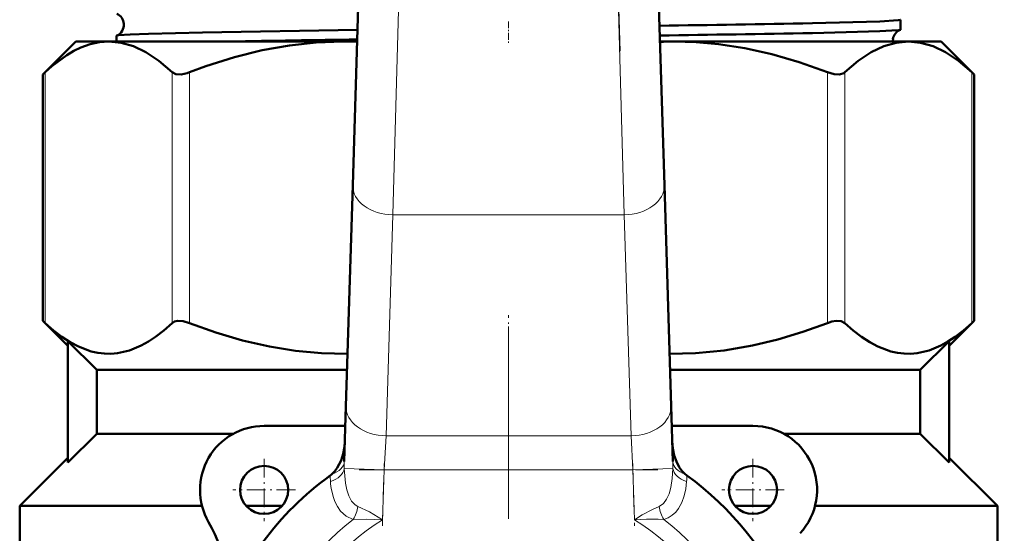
# Model space of a CAD drawing. Extents: x -1358 to 1757, y -1537 to 622.
# Tile 27 of 93: x -54 to 8, y -879 to -847. Entities that reach past the tile are written whole.
import ezdxf

# ---------------------------------------------------------------- set-up
doc = ezdxf.new("R2010")
doc.units = 0
doc.linetypes.add('DASHDOT', pattern=[18.5, 12, -3, 0.5, -3])

msp = doc.modelspace()

# ---------------------------------------------------------------- linework, layer by layer
at = {"color": 7, "linetype": 'DASHDOT', "lineweight": 18}
for p, q in [((-27.467, -760.677), (-30.172, -849.224)), ((-16.246, -849.224), (-18.951, -760.677)), ((-23.209, -866.425), (-23.209, -915.825))]:
    msp.add_line(p, q, dxfattribs=at)
at = {"color": 7, "lineweight": 50}
for p, q in [((-32.929, -857.603), (-32.443, -841.693)), ((-13.975, -841.693), (-13.489, -857.603)), ((1.25, -847.261), (1.25, -847.877)), ((-47.668, -848.269), (-47.668, -848.625)), ((-50.209, -848.625), (-52.269, -850.684)), ((-50.209, -848.625), (-48.154, -848.625)), ((-48.154, -848.625), (-33.542, -848.625)), ((-33.542, -848.625), (-32.655, -848.625)), ((-13.763, -848.625), (-12.877, -848.625)), ((-12.877, -848.625), (1.736, -848.625)), ((1.736, -848.625), (3.791, -848.625)), ((3.791, -848.625), (5.851, -850.684)), ((-52.269, -850.684), (-52.117, -850.542)), ((-52.269, -866.065), (-52.269, -850.684)), ((5.699, -850.542), (5.851, -850.684)), ((5.851, -866.065), (5.851, -850.684)), ((-33.351, -871.402), (-32.929, -857.603)), ((-13.489, -857.603), (-13.067, -871.402)), ((-50.709, -867.625), (-52.269, -866.065)), ((-52.269, -866.065), (-52.117, -866.207)), ((5.851, -866.065), (4.291, -867.625)), ((5.851, -866.065), (5.699, -866.207)), ((-48.9, -869.125), (-50.709, -867.335)), ((-50.709, -874.914), (-50.709, -867.335)), ((2.481, -869.125), (4.291, -867.335)), ((4.291, -874.914), (4.291, -867.335)), ((-48.9, -869.125), (-48.9, -873.125)), ((-48.9, -869.125), (-33.281, -869.125)), ((-13.137, -869.125), (2.481, -869.125)), ((2.481, -869.125), (2.481, -873.125)), ((-33.456, -874.855), (-33.351, -871.402)), ((-13.067, -871.402), (-12.962, -874.855)), ((-33.388, -872.625), (-38.459, -872.625)), ((-7.959, -872.625), (-13.03, -872.625)), ((-48.9, -873.125), (-50.709, -874.914)), ((-48.9, -873.125), (-40.396, -873.125)), ((-6.022, -873.125), (2.481, -873.125)), ((2.481, -873.125), (4.291, -874.914)), ((-53.709, -877.625), (-50.709, -874.625)), ((4.291, -874.625), (7.291, -877.625)), ((-53.709, -883.533), (-53.709, -877.625)), ((-53.709, -877.625), (-42.332, -877.625)), ((-39.577, -877.625), (-37.341, -877.625)), ((-9.077, -877.625), (-6.841, -877.625)), ((-4.086, -877.625), (7.291, -877.625)), ((7.291, -877.625), (7.291, -880.45))]:
    msp.add_line(p, q, dxfattribs=at)
at = {"color": 7, "lineweight": 18}
for p, q in [((-29.944, -841.769), (-30.43, -859.447)), ((-15.988, -859.447), (-16.474, -841.769)), ((-52.117, -866.207), (-52.117, -850.542)), ((-44.191, -866.207), (-44.191, -850.542)), ((-43.109, -866.207), (-43.109, -850.542)), ((-3.31, -866.207), (-3.31, -850.542)), ((-2.227, -866.207), (-2.227, -850.542)), ((5.699, -866.207), (5.699, -850.542)), ((-30.43, -859.447), (-30.852, -873.246)), ((-15.988, -859.447), (-30.43, -859.447)), ((-15.566, -873.246), (-15.988, -859.447)), ((-30.852, -873.246), (-30.971, -875.367)), ((-30.852, -873.246), (-15.566, -873.246)), ((-15.447, -875.367), (-15.566, -873.246)), ((-30.971, -875.367), (-33.459, -875.291)), ((-30.971, -875.367), (-31.066, -878.49)), ((-15.447, -875.367), (-30.971, -875.367)), ((-15.447, -875.367), (-12.959, -875.291)), ((-15.352, -878.49), (-15.447, -875.367))]:
    msp.add_line(p, q, dxfattribs=at)
at = {"color": 7, "linetype": 'DASHDOT', "lineweight": 18, "ltscale": 0.034837}
msp.add_line((-23.209, -847.365), (-23.209, -848.758), dxfattribs=at)
at = {"color": 7, "linetype": 'DASHDOT', "lineweight": 18, "ltscale": 0.09317}
msp.add_line((-23.209, -869.435), (-23.209, -865.708), dxfattribs=at)
at = {"color": 7, "linetype": 'DASHDOT', "lineweight": 18, "ltscale": 0.097499}
for p, q in [((-38.459, -874.675), (-38.459, -878.575)), ((-7.959, -874.675), (-7.959, -878.575))]:
    msp.add_line(p, q, dxfattribs=at)
at = {"color": 7, "linetype": 'DASHDOT', "lineweight": 18, "ltscale": 0.46571}
msp.add_line((-32.523, -875.367), (-13.895, -875.367), dxfattribs=at)
at = {"color": 7, "linetype": 'DASHDOT', "lineweight": 18, "ltscale": 0.097409}
for p, q in [((-31.078, -878.861), (-30.959, -874.967)), ((-15.459, -874.967), (-15.34, -878.861))]:
    msp.add_line(p, q, dxfattribs=at)
at = {"color": 7, "linetype": 'DASHDOT', "lineweight": 18, "ltscale": 0.0975}
for p, q in [((-36.509, -876.625), (-40.409, -876.625)), ((-6.009, -876.625), (-9.909, -876.625))]:
    msp.add_line(p, q, dxfattribs=at)
at = {"color": 7, "lineweight": 50}
for points in [[(1.25, -847.261), (1.25, -847.263), (1.249, -847.265), (1.245, -847.268), (1.234, -847.273), (1.104, -847.296), (-0.039, -847.366), (-4.255, -847.481)], [(-32.633, -847.892), (-42.302, -848.052), (-45.678, -848.139), (-46.822, -848.184), (-47.552, -848.238), (-47.656, -848.259)], [(1.237, -847.888), (1.146, -847.907), (0.713, -847.944), (-0.038, -847.98), (-4.255, -848.094)], [(-48.154, -848.625), (-48.728, -848.666), (-49.304, -848.791), (-49.886, -849.001), (-50.328, -849.216), (-50.776, -849.48), (-51.694, -850.165), (-52.117, -850.542)], [(-44.191, -850.542), (-45.024, -849.836), (-45.829, -849.299), (-46.615, -848.922), (-47.388, -848.699), (-48.154, -848.625)], [(-33.542, -848.625), (-35.206, -848.685), (-36.881, -848.865), (-38.579, -849.17), (-40.311, -849.601), (-42.087, -850.165), (-43.109, -850.542)], [(-3.31, -850.542), (-5.071, -849.915), (-6.786, -849.418), (-8.461, -849.044), (-10.109, -848.79), (-11.496, -848.666), (-12.877, -848.625)], [(1.736, -848.625), (0.97, -848.699), (0.197, -848.922), (-0.589, -849.299), (-1.394, -849.836), (-2.227, -850.542)], [(5.699, -850.542), (4.866, -849.836), (4.06, -849.299), (3.274, -848.922), (2.502, -848.699), (1.736, -848.625)], [(-44.191, -850.542), (-43.958, -850.662), (-43.642, -850.679), (-43.255, -850.594), (-43.109, -850.542)], [(-3.31, -850.542), (-2.9, -850.661), (-2.557, -850.679), (-2.293, -850.593), (-2.227, -850.542)], [(-43.109, -866.207), (-43.509, -866.09), (-43.871, -866.071), (-44.052, -866.118), (-44.191, -866.207)], [(-2.227, -866.207), (-2.457, -866.088), (-2.775, -866.07), (-3.037, -866.118), (-3.31, -866.207)], [(-52.117, -866.207), (-51.597, -866.665), (-51.072, -867.069), (-50.563, -867.4), (-50.05, -867.673), (-49.24, -867.976), (-48.831, -868.067), (-48.421, -868.115), (-48.013, -868.122), (-47.606, -868.087), (-46.865, -867.915), (-46.131, -867.612), (-45.682, -867.363), (-45.236, -867.069), (-44.71, -866.665), (-44.191, -866.207)], [(-43.109, -866.207), (-41.471, -866.793), (-39.807, -867.286), (-38.12, -867.673), (-36.507, -867.934), (-34.882, -868.086), (-33.251, -868.123)], [(-13.167, -868.123), (-11.553, -868.087), (-9.766, -867.915), (-7.994, -867.612), (-6.411, -867.232), (-4.848, -866.761), (-3.31, -866.207)], [(-2.227, -866.207), (-1.708, -866.665), (-1.182, -867.069), (-0.674, -867.4), (-0.161, -867.673), (0.649, -867.976), (1.058, -868.067), (1.468, -868.115), (1.876, -868.122), (2.284, -868.087), (3.024, -867.915), (3.758, -867.612), (4.208, -867.363), (4.653, -867.069), (5.179, -866.665), (5.699, -866.207)], [(-34.23, -875.639), (-34.049, -875.454), (-33.894, -875.245), (-33.658, -874.783), (-33.523, -874.366), (-33.444, -873.935), (-33.418, -873.604)], [(-13, -873.591), (-12.96, -874.037), (-12.866, -874.475), (-12.734, -874.847), (-12.554, -875.198), (-12.388, -875.432), (-12.188, -875.639)]]:
    msp.add_lwpolyline(points, dxfattribs=at)
at = {"color": 7, "lineweight": 18}
for points in [[(-33.459, -875.291), (-33.387, -876.195), (-33.305, -876.61), (-33.178, -876.997), (-33.006, -877.319), (-32.772, -877.563), (-32.605, -877.654)], [(-13.813, -877.654), (-13.548, -877.481), (-13.344, -877.211), (-13.189, -876.864), (-13.083, -876.478), (-12.995, -875.909), (-12.959, -875.291)], [(-12.097, -876.098), (-12.15, -876.55), (-12.247, -876.988), (-12.394, -877.402), (-12.603, -877.783), (-12.781, -878.009), (-12.994, -878.204), (-13.242, -878.359), (-13.52, -878.468)], [(-32.898, -878.468), (-33.337, -878.266), (-33.687, -877.952), (-33.888, -877.668), (-34.044, -877.356), (-34.16, -877.027), (-34.243, -876.686)], [(-32.605, -877.654), (-31.879, -878.002), (-31.066, -878.49)], [(-15.352, -878.49), (-14.864, -878.188), (-14.234, -877.842), (-13.813, -877.654)], [(-31.066, -878.49), (-32.065, -878.454), (-32.898, -878.468)], [(-13.52, -878.468), (-13.869, -878.454), (-14.597, -878.459), (-15.352, -878.49)]]:
    msp.add_lwpolyline(points, dxfattribs=at)
at = {"color": 7, "lineweight": 50}
for centre, radius in [((136.791, -750.075), 140), ((-38.459, -876.625), 1.5), ((-7.959, -876.625), 1.5)]:
    msp.add_circle(centre, radius, dxfattribs=at)
for centre, radius, start, end in [((136.791, -750.075), 140.27, 90, 270), ((-47.948, -847.574), 0.74, 3.63037, 66.84938), ((-47.948, -847.578), 0.741, 293.22694, 3.93096), ((-34.466, 705.991), 1553.766, 270.762349, 271.114117), ((-47.654, -848.275), 0.0165, 99.52711, 156.72988), ((-34.379, 722.707), 1571.09, 270.751455, 271.098647), ((1.511, -848.573), 0.739, 111.80375, 172.97369), ((1.234, -847.87), 0.0181, 277.78616, 334.41925), ((-7.165, -2734.207), 1885.879, 90.774341, 91.016301), ((-33.542, -871.696), 23.072, 87.79848, 89.99931), ((-12.876, -871.692), 23.067, 90.00062, 92.20184), ((1.518, -848.577), 0.746, 172.79771, 183.69087), ((-38.459, -876.625), 4, 90, 210.09198), ((-7.959, -876.625), 4, 317.33434, 90), ((-23.209, -891.125), 19, 125.84718, 161.68764), ((-35.19, -874.544), 1.457, 305.91164, 311.25224), ((-11.228, -874.544), 1.456, 228.7463, 234.09005), ((-23.209, -891.125), 19, 23.24767, 54.15282), ((-48.842, -882.641), 8, 341.68764, 30.09198)]:
    msp.add_arc(centre, radius, start, end, dxfattribs=at)
at = {"color": 7, "lineweight": 18}
for centre, radius, start, end in [((-24.253, -875.124), 9.207, 178.32572, 181.03981), ((-22.165, -875.124), 9.207, 358.96019, 1.67428), ((-28.721, -875.687), 5.615, 180.36855, 184.19776), ((-17.697, -875.687), 5.615, 355.80224, 359.63145), ((-28.184, -875.589), 6.159, 184.74241, 190.25809), ((-34.92, -877.282), 2.345, 329.6203, 350.87299), ((-11.498, -877.282), 2.345, 189.12701, 210.37971), ((-23.209, -891.125), 15.939, 127.43427, 52.56572), ((-23.209, -891.125), 14.879, 121.87624, 58.12376)]:
    msp.add_arc(centre, radius, start, end, dxfattribs=at)
for centre, major_axis, ratio, start_param, end_param in [((-30.43, -857.679), (-2.499, 0.076), 0.706942, 0, 1.592392), ((-15.988, -857.679), (2.499, 0.076), 0.706942, 4.690793, 6.283185), ((-30.852, -871.478), (-2.499, 0.076), 0.706942, 0, 1.592392), ((-15.566, -871.478), (-2.499, -0.076), 0.706942, 1.549201, 3.141593), ((-34.952, -875.246), (1.498, 0.071), 0.63921, 5.11644, 6.161921), ((-34.956, -874.809), (1.499, -0.046), 0.621499, 5.236661, 6.283185), ((-11.462, -874.809), (1.499, 0.046), 0.621499, 3.141593, 4.188117), ((-11.466, -875.246), (1.498, -0.071), 0.63921, 3.262857, 4.308338)]:
    msp.add_ellipse(centre, major_axis=major_axis, ratio=ratio, start_param=start_param, end_param=end_param, dxfattribs=at)

doc.saveas('drawing.dxf')
